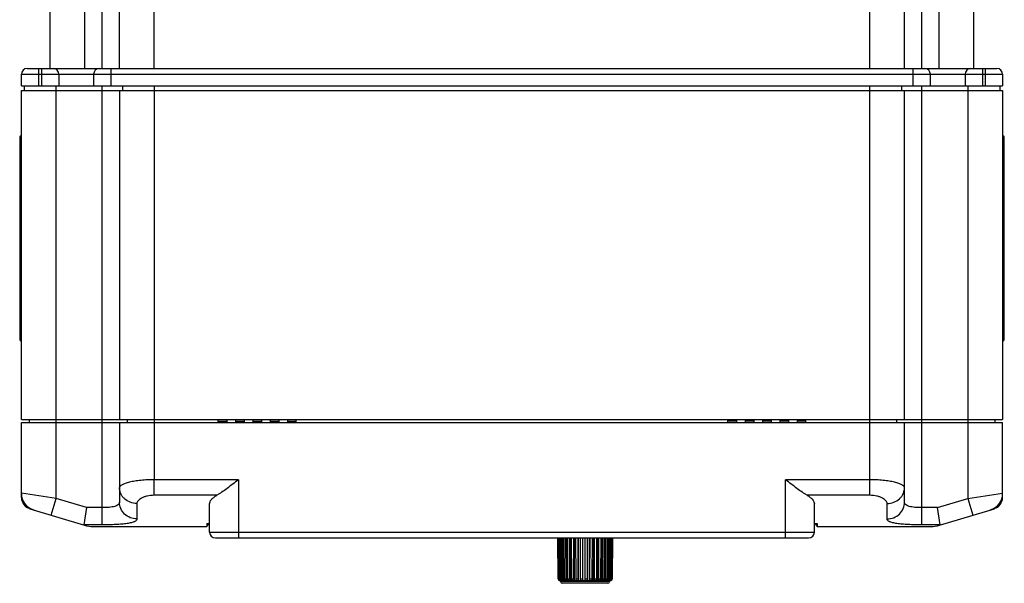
# Model space of a CAD drawing. Header units: millimetres. Extents: x 802 to 9345, y -804 to 1180.
# Tile 108 of 189: x 3440 to 3611, y -439 to -341. Entities that reach past the tile are written whole.
import ezdxf

# ---------------------------------------------------------------- set-up
doc = ezdxf.new("R2010")
doc.units = ezdxf.units.MM
doc.header["$LTSCALE"] = 30.734
doc.layers.get('0').update_dxf_attribs({"linetype": 'CONTINUOUS'})

msp = doc.modelspace()

# ---------------------------------------------------------------- linework, layer by layer
at = {"linetype": 'Continuous'}
for p, q in [((3451.57, -349.8), (3451.57, -241.3)), ((3454.57, -349.8), (3454.57, -241.3)), ((3463.57, -349.8), (3463.57, -241.32)), ((3587.57, -349.8), (3587.57, -241.32)), ((3596.57, -349.8), (3596.57, -241.3)), ((3599.57, -349.8), (3599.57, -241.3)), ((3445.57, -349.8), (3445.57, -242.3)), ((3457.57, -349.8), (3457.57, -242.3)), ((3593.57, -349.8), (3593.57, -242.3)), ((3605.57, -349.8), (3605.57, -242.3)), ((3440.57, -352.8), (3440.57, -350.8)), ((3440.57, -350.8), (3610.57, -350.8)), ((3441.57, -349.8), (3609.57, -349.8)), ((3443.57, -352.8), (3443.57, -349.8)), ((3444.07, -349.8), (3444.07, -352.8)), ((3447.07, -350.8), (3447.07, -352.8)), ((3453.07, -350.8), (3453.07, -352.8)), ((3456.07, -349.8), (3456.07, -352.8)), ((3595.07, -352.8), (3595.07, -349.8)), ((3598.07, -352.8), (3598.07, -350.8)), ((3604.07, -350.8), (3604.07, -352.8)), ((3607.07, -349.8), (3607.07, -352.8)), ((3607.57, -349.8), (3607.57, -352.8)), ((3610.57, -350.8), (3610.57, -352.8)), ((3440.57, -352.8), (3610.57, -352.8)), ((3441.07, -352.8), (3441.07, -353.6)), ((3446.57, -424.27), (3446.57, -352.8)), ((3454.57, -428.84), (3454.57, -352.8)), ((3458.07, -352.8), (3458.07, -353.6)), ((3463.57, -352.8), (3463.57, -411.1)), ((3587.57, -411.1), (3587.57, -352.8)), ((3593.07, -352.8), (3593.07, -353.6)), ((3596.57, -428.84), (3596.57, -352.8)), ((3604.57, -352.8), (3604.57, -424.27)), ((3610.07, -352.8), (3610.07, -353.6)), ((3440.57, -410.6), (3440.57, -353.6)), ((3440.57, -353.6), (3610.57, -353.6)), ((3457.57, -353.6), (3457.57, -410.6)), ((3593.57, -410.6), (3593.57, -353.6)), ((3610.57, -353.6), (3610.57, -410.6)), ((3440.27, -361.7), (3440.27, -396.7)), ((3440.57, -363.2), (3440.27, -363.2)), ((3610.57, -363.2), (3610.87, -363.2)), ((3610.87, -396.7), (3610.87, -361.7)), ((3440.57, -395.2), (3440.27, -395.2)), ((3610.57, -395.2), (3610.87, -395.2)), ((3440.57, -410.6), (3610.57, -410.6)), ((3440.57, -424.11), (3440.57, -411.1)), ((3440.57, -411.1), (3610.57, -411.1)), ((3441.92, -410.6), (3441.92, -411.1)), ((3457.57, -411.1), (3457.57, -424.88)), ((3458.92, -410.6), (3458.92, -411.1)), ((3463.57, -411.1), (3463.57, -421.02)), ((3474.67, -411.1), (3474.67, -410.6)), ((3474.67, -410.85), (3476.17, -410.85)), ((3476.17, -410.6), (3476.17, -411.1)), ((3477.67, -410.6), (3477.67, -411.1)), ((3477.67, -410.85), (3479.17, -410.85)), ((3479.17, -410.6), (3479.17, -411.1)), ((3480.67, -410.6), (3480.67, -411.1)), ((3480.67, -410.85), (3482.17, -410.85)), ((3482.17, -410.6), (3482.17, -411.1)), ((3483.67, -410.6), (3483.67, -411.1)), ((3483.67, -410.85), (3485.17, -410.85)), ((3485.17, -410.6), (3485.17, -411.1)), ((3486.67, -410.6), (3486.67, -411.1)), ((3486.67, -410.85), (3488.17, -410.85)), ((3488.17, -411.1), (3488.17, -410.6)), ((3562.97, -411.1), (3562.97, -410.6)), ((3564.47, -410.85), (3562.97, -410.85)), ((3564.47, -410.6), (3564.47, -411.1)), ((3565.97, -410.6), (3565.97, -411.1)), ((3567.47, -410.85), (3565.97, -410.85)), ((3567.47, -410.6), (3567.47, -411.1)), ((3568.97, -410.6), (3568.97, -411.1)), ((3570.47, -410.85), (3568.97, -410.85)), ((3570.47, -410.6), (3570.47, -411.1)), ((3571.97, -410.6), (3571.97, -411.1)), ((3573.47, -410.85), (3571.97, -410.85)), ((3573.47, -410.6), (3573.47, -411.1)), ((3574.97, -410.6), (3574.97, -411.1)), ((3576.47, -410.85), (3574.97, -410.85)), ((3576.47, -411.1), (3576.47, -410.6)), ((3587.57, -421.02), (3587.57, -411.1)), ((3592.22, -410.6), (3592.22, -411.1)), ((3593.57, -424.88), (3593.57, -411.1)), ((3609.22, -410.6), (3609.22, -411.1)), ((3610.57, -424.11), (3610.57, -411.1)), ((3478.17, -421.02), (3463.57, -421.02)), ((3463.57, -423.71), (3463.57, -421.02)), ((3478.17, -421.02), (3478.17, -431.1)), ((3587.57, -421.02), (3572.97, -421.02)), ((3572.97, -431.1), (3572.97, -421.02)), ((3587.57, -423.71), (3587.57, -421.02)), ((3446.57, -424.27), (3440.57, -423.37)), ((3445.71, -427.15), (3446.57, -424.27)), ((3451.83, -425.85), (3446.57, -424.27)), ((3474.43, -423.71), (3463.57, -423.71)), ((3587.57, -423.71), (3576.71, -423.71)), ((3599.31, -425.85), (3604.57, -424.27)), ((3604.57, -424.27), (3610.57, -423.37)), ((3604.57, -424.27), (3605.43, -427.15)), ((3442, -426.03), (3451.52, -428.89)), ((3451.83, -425.85), (3451.39, -428.84)), ((3454.57, -425.85), (3451.83, -425.85)), ((3460.57, -425.14), (3460.57, -427.81)), ((3473.17, -430.1), (3473.17, -425.19)), ((3577.97, -430.1), (3577.97, -425.19)), ((3590.57, -427.81), (3590.57, -425.14)), ((3599.31, -425.85), (3596.57, -425.85)), ((3599.75, -428.84), (3599.31, -425.85)), ((3599.62, -428.89), (3609.15, -426.03)), ((3454.57, -428.84), (3451.39, -428.84)), ((3452.96, -429.1), (3472.67, -429.1)), ((3472.67, -428.6), (3473.17, -428.6)), ((3472.67, -428.6), (3472.67, -429.1)), ((3577.97, -428.6), (3578.47, -428.6)), ((3578.47, -428.6), (3578.47, -429.1)), ((3578.47, -429.1), (3598.19, -429.1)), ((3599.75, -428.84), (3596.57, -428.84)), ((3473.17, -430.1), (3577.97, -430.1)), ((3474.17, -431.1), (3576.97, -431.1)), ((3533.56, -438.15), (3533.5, -431.1)), ((3533.51, -431.1), (3533.57, -438.15)), ((3533.63, -438.15), (3533.57, -431.1)), ((3533.65, -431.1), (3533.71, -438.15)), ((3533.85, -438.15), (3533.79, -431.1)), ((3533.93, -431.1), (3533.99, -438.15)), ((3534.2, -438.15), (3534.15, -431.1)), ((3534.34, -431.1), (3534.39, -438.15)), ((3534.67, -438.15), (3534.62, -431.1)), ((3534.86, -431.1), (3534.91, -438.15)), ((3535.18, -438.45), (3535.13, -431.1)), ((3535.25, -438.15), (3535.21, -431.1)), ((3535.49, -431.1), (3535.53, -438.15)), ((3535.76, -438.45), (3535.72, -431.1)), ((3535.92, -438.15), (3535.89, -431.1)), ((3536.21, -431.1), (3536.24, -438.15)), ((3536.42, -438.45), (3536.38, -431.1)), ((3536.66, -438.15), (3536.64, -431.1)), ((3536.98, -431.1), (3537, -438.15)), ((3537.12, -438.45), (3537.1, -431.1)), ((3537.45, -438.15), (3537.44, -431.1)), ((3537.8, -431.1), (3537.81, -438.15)), ((3537.87, -438.45), (3537.86, -431.1)), ((3538.23, -438.45), (3538.24, -431.1)), ((3538.26, -438.15), (3538.27, -431.1)), ((3538.62, -431.1), (3538.62, -438.15)), ((3538.99, -438.45), (3539, -431.1)), ((3539.08, -438.15), (3539.09, -431.1)), ((3539.44, -431.1), (3539.43, -438.15)), ((3539.71, -438.45), (3539.74, -431.1)), ((3539.86, -438.15), (3539.89, -431.1)), ((3540.22, -431.1), (3540.2, -438.15)), ((3540.4, -438.45), (3540.44, -431.1)), ((3540.6, -438.15), (3540.64, -431.1)), ((3540.94, -431.1), (3540.91, -438.15)), ((3541.02, -438.45), (3541.06, -431.1)), ((3541.27, -438.15), (3541.31, -431.1)), ((3541.57, -431.1), (3541.53, -438.15)), ((3541.55, -438.45), (3541.61, -431.1)), ((3541.84, -438.15), (3541.89, -431.1)), ((3542.11, -431.1), (3542.06, -438.15)), ((3542.31, -438.15), (3542.36, -431.1)), ((3542.53, -431.1), (3542.47, -438.15)), ((3542.65, -438.15), (3542.71, -431.1)), ((3542.82, -431.1), (3542.76, -438.15)), ((3542.86, -438.15), (3542.92, -431.1)), ((3542.97, -431.1), (3542.9, -438.15)), ((3542.92, -438.15), (3542.99, -431.1)), ((3533.56, -438.15), (3533.57, -438.15)), ((3533.63, -438.15), (3533.71, -438.15)), ((3533.85, -438.15), (3533.99, -438.15)), ((3534.2, -438.15), (3534.39, -438.15)), ((3534.32, -438.45), (3534.32, -438.41)), ((3534.67, -438.15), (3534.91, -438.15)), ((3534.7, -438.45), (3534.7, -438.29)), ((3535.25, -438.15), (3535.53, -438.15)), ((3535.92, -438.15), (3536.24, -438.15)), ((3536.66, -438.15), (3537, -438.15)), ((3537.45, -438.15), (3537.81, -438.15)), ((3538.26, -438.15), (3538.62, -438.15)), ((3538.62, -438.15), (3538.62, -438.45)), ((3539.08, -438.15), (3539.43, -438.15)), ((3539.86, -438.15), (3540.2, -438.15)), ((3540.6, -438.15), (3540.91, -438.15)), ((3541.27, -438.15), (3541.53, -438.15)), ((3541.84, -438.15), (3542.06, -438.15)), ((3541.99, -438.45), (3541.99, -438.37)), ((3542.31, -438.15), (3542.47, -438.15)), ((3542.31, -438.45), (3542.31, -438.43)), ((3542.65, -438.15), (3542.76, -438.15)), ((3542.86, -438.15), (3542.9, -438.15)), ((3533.86, -438.45), (3533.81, -438.45)), ((3533.88, -438.45), (3533.99, -438.45)), ((3533.99, -438.45), (3533.99, -438.65)), ((3542.49, -438.65), (3533.99, -438.65)), ((3534.01, -438.45), (3542.56, -438.45)), ((3534.06, -438.45), (3534.06, -438.44)), ((3542.19, -438.95), (3534.29, -438.95)), ((3542.49, -438.45), (3542.49, -438.65)), ((3542.59, -438.45), (3542.61, -438.45)), ((3542.62, -438.45), (3542.61, -438.45)), ((3542.62, -438.45), (3542.68, -438.45))]:
    msp.add_line(p, q, dxfattribs=at)
for centre, radius, start, end in [((3441.57, -350.8), 1, 90, 180), ((3446.07, -350.8), 1, 0, 90), ((3454.07, -350.8), 1, 90, 180), ((3597.07, -350.8), 1, 0, 90), ((3605.07, -350.8), 1, 90, 180), ((3609.57, -350.8), 1, 0, 90), ((3440.57, -361.7), 0.3, 90, 180), ((3610.57, -361.7), 0.3, 0, 90), ((3440.57, -396.7), 0.3, 180, 270), ((3610.57, -396.7), 0.3, 270, 0), ((3443.57, -423.37), 3, 180, 253.2782), ((3442.57, -424.11), 2, 180, 253.2782), ((3607.57, -423.37), 3, 286.7218, 0), ((3608.57, -424.11), 2, 286.7218, 0), ((3452.96, -424.1), 5, 253.2782, 270), ((3422.77, -383.72), 67.45, 317.7114, 318.2829), ((3630.79, -381.54), 70.71, 221.7303, 222.2755), ((3598.19, -424.1), 5, 270, 286.7218), ((3474.17, -430.1), 1, 180, 270), ((3576.97, -430.1), 1, 270, 0), ((3533.86, -438.15), 0.3, 180.4938, 260.1301), ((3542.56, -438.15), 0.3, 270.0059, 359.5154), ((3542.62, -438.15), 0.3, 279.8741, 359.102), ((3542.63, -438.15), 0.298, 359.0915, 359.5023), ((3533.88, -438.15), 0.302, 266.8734, 270), ((3534.01, -438.16), 0.294, 258.6291, 269.9847), ((3534.29, -438.65), 0.3, 180.0021, 270.0021), ((3534.12, -438.2), 0.251, 256.2519, 257.6436), ((3534.12, -438.2), 0.25, 257.6475, 269.9696), ((3542.19, -438.65), 0.3, 270.0021, 0.0021), ((3542.48, -438.18), 0.267, 270.0107, 276.3636)]:
    msp.add_arc(centre, radius, start, end, dxfattribs=at)
for points, knots in [([(3463.57, -421.02), (3463.18, -421.02), (3462.4, -421.03), (3461.28, -421.12), (3460.25, -421.25), (3459.47, -421.39), (3458.93, -421.53), (3458.58, -421.64), (3458.28, -421.75), (3458.03, -421.87), (3457.83, -421.99), (3457.69, -422.11), (3457.59, -422.23), (3457.57, -422.32), (3457.57, -422.36)], [0, 0, 0, 0, 0.18675, 0.366213, 0.531626, 0.677162, 0.740998, 0.79825, 0.848581, 0.891791, 0.92787, 0.95713, 0.980485, 1, 1, 1, 1]), ([(3478.17, -421.02), (3477.84, -421.27), (3477.19, -421.78), (3476.23, -422.51), (3475.45, -423.07), (3474.85, -423.46), (3474.57, -423.64), (3474.43, -423.71)], [0, 0, 0, 0, 0.271528, 0.53583, 0.783515, 0.896881, 1, 1, 1, 1]), ([(3576.71, -423.71), (3576.57, -423.64), (3576.29, -423.46), (3575.69, -423.07), (3574.91, -422.51), (3573.95, -421.78), (3573.3, -421.27), (3572.97, -421.02)], [0, 0, 0, 0, 0.103119, 0.216485, 0.46417, 0.728472, 1, 1, 1, 1]), ([(3593.57, -422.36), (3593.57, -422.32), (3593.55, -422.23), (3593.45, -422.11), (3593.31, -421.99), (3593.11, -421.87), (3592.86, -421.75), (3592.56, -421.64), (3592.22, -421.53), (3591.67, -421.39), (3590.89, -421.25), (3589.86, -421.12), (3588.74, -421.03), (3587.97, -421.02), (3587.57, -421.02)], [0, 0, 0, 0, 0.019515, 0.04287, 0.07213, 0.108209, 0.151419, 0.20175, 0.259002, 0.322837, 0.468374, 0.633787, 0.81325, 1, 1, 1, 1]), ([(3460.57, -425.14), (3460.18, -425.14), (3459.4, -425), (3458.57, -424.48), (3458.06, -423.92), (3457.78, -423.43), (3457.61, -422.91), (3457.57, -422.54), (3457.57, -422.36)], [0, 0, 0, 0, 0.25821, 0.511321, 0.635697, 0.758299, 0.879524, 1, 1, 1, 1]), ([(3590.57, -425.14), (3590.96, -425.14), (3591.74, -425), (3592.57, -424.48), (3593.08, -423.92), (3593.36, -423.43), (3593.53, -422.91), (3593.57, -422.54), (3593.57, -422.36)], [0, 0, 0, 0, 0.25821, 0.511321, 0.635697, 0.758299, 0.879524, 1, 1, 1, 1]), ([(3463.57, -423.71), (3463.16, -423.71), (3462.56, -423.77), (3461.84, -423.98), (3461.39, -424.17), (3461.04, -424.39), (3460.78, -424.63), (3460.61, -424.87), (3460.57, -425.05), (3460.57, -425.14)], [0, 0, 0, 0, 0.345718, 0.499853, 0.635635, 0.751841, 0.849104, 0.930007, 1, 1, 1, 1]), ([(3473.17, -425.19), (3473.17, -425.07), (3473.24, -424.79), (3473.5, -424.4), (3473.9, -424.03), (3474.24, -423.82), (3474.43, -423.71)], [0, 0, 0, 0, 0.189788, 0.412564, 0.681192, 1, 1, 1, 1]), ([(3576.71, -423.71), (3576.9, -423.82), (3577.24, -424.03), (3577.64, -424.4), (3577.9, -424.79), (3577.97, -425.07), (3577.97, -425.19)], [0, 0, 0, 0, 0.318808, 0.587436, 0.810212, 1, 1, 1, 1]), ([(3590.57, -425.14), (3590.57, -425.05), (3590.53, -424.87), (3590.36, -424.63), (3590.1, -424.39), (3589.75, -424.17), (3589.3, -423.98), (3588.58, -423.77), (3587.98, -423.71), (3587.57, -423.71)], [0, 0, 0, 0, 0.069993, 0.150896, 0.248159, 0.364365, 0.500147, 0.654282, 1, 1, 1, 1]), ([(3457.57, -424.88), (3457.57, -424.96), (3457.53, -425.13), (3457.36, -425.35), (3457.08, -425.52), (3456.71, -425.65), (3456.26, -425.74), (3455.73, -425.81), (3455.16, -425.84), (3454.77, -425.85), (3454.57, -425.85)], [0, 0, 0, 0, 0.071521, 0.148499, 0.241799, 0.357013, 0.494604, 0.651438, 0.822121, 1, 1, 1, 1]), ([(3460.57, -427.81), (3460.18, -427.81), (3459.4, -427.66), (3458.4, -427.01), (3457.73, -426.03), (3457.57, -425.26), (3457.57, -424.88)], [0, 0, 0, 0, 0.252843, 0.50403, 0.752856, 1, 1, 1, 1]), ([(3590.57, -427.81), (3590.96, -427.81), (3591.75, -427.66), (3592.74, -427.01), (3593.41, -426.03), (3593.57, -425.26), (3593.57, -424.88)], [0, 0, 0, 0, 0.252843, 0.50403, 0.752856, 1, 1, 1, 1]), ([(3596.57, -425.85), (3596.37, -425.85), (3595.98, -425.84), (3595.41, -425.81), (3594.89, -425.74), (3594.43, -425.65), (3594.06, -425.52), (3593.78, -425.35), (3593.61, -425.13), (3593.57, -424.96), (3593.57, -424.88)], [0, 0, 0, 0, 0.177879, 0.348562, 0.505396, 0.642988, 0.758202, 0.851501, 0.928479, 1, 1, 1, 1]), ([(3460.57, -427.81), (3460.57, -427.85), (3460.55, -427.95), (3460.46, -428.07), (3460.32, -428.19), (3460.14, -428.29), (3459.9, -428.38), (3459.48, -428.51), (3458.84, -428.62), (3457.95, -428.72), (3456.91, -428.79), (3455.77, -428.83), (3454.98, -428.84), (3454.57, -428.84)], [0, 0, 0, 0, 0.021159, 0.044395, 0.072204, 0.106074, 0.146777, 0.194649, 0.311914, 0.456221, 0.623422, 0.807305, 1, 1, 1, 1]), ([(3596.57, -428.84), (3596.17, -428.84), (3595.38, -428.83), (3594.23, -428.79), (3593.2, -428.72), (3592.3, -428.62), (3591.66, -428.51), (3591.25, -428.38), (3591.01, -428.29), (3590.82, -428.19), (3590.68, -428.07), (3590.59, -427.95), (3590.57, -427.85), (3590.57, -427.81)], [0, 0, 0, 0, 0.192695, 0.376578, 0.543779, 0.688086, 0.805351, 0.853223, 0.893926, 0.927797, 0.955605, 0.978841, 1, 1, 1, 1]), ([(3451.39, -428.84), (3451.39, -428.84), (3451.41, -428.86), (3451.42, -428.86), (3451.44, -428.87)], [0, 0, 0, 0, 0.328255, 1, 1, 1, 1]), ([(3599.71, -428.87), (3599.72, -428.86), (3599.73, -428.86), (3599.75, -428.84), (3599.75, -428.84)], [0, 0, 0, 0, 0.671745, 1, 1, 1, 1]), ([(3533.57, -438.15), (3533.58, -438.19), (3533.59, -438.27), (3533.65, -438.36), (3533.75, -438.43), (3533.82, -438.45), (3533.86, -438.45)], [0, 0, 0, 0, 0.249982, 0.499967, 0.749963, 1, 1, 1, 1]), ([(3533.93, -438.45), (3533.89, -438.45), (3533.81, -438.44), (3533.71, -438.37), (3533.65, -438.27), (3533.63, -438.19), (3533.63, -438.15)], [0, 0, 0, 0, 0.246052, 0.494411, 0.746039, 1, 1, 1, 1]), ([(3533.71, -438.15), (3533.71, -438.19), (3533.72, -438.26), (3533.78, -438.35), (3533.85, -438.41), (3533.92, -438.44), (3533.95, -438.45)], [0, 0, 0, 0, 0.251516, 0.502205, 0.751657, 1, 1, 1, 1]), ([(3534.06, -438.44), (3534.03, -438.44), (3533.97, -438.41), (3533.91, -438.34), (3533.86, -438.25), (3533.85, -438.19), (3533.85, -438.15)], [0, 0, 0, 0, 0.239427, 0.486134, 0.74059, 1, 1, 1, 1]), ([(3533.99, -438.15), (3533.99, -438.19), (3534, -438.27), (3534.06, -438.37), (3534.16, -438.44), (3534.23, -438.45), (3534.27, -438.45)], [0, 0, 0, 0, 0.25711, 0.510061, 0.757127, 1, 1, 1, 1]), ([(3534.35, -438.43), (3534.33, -438.42), (3534.28, -438.38), (3534.22, -438.3), (3534.2, -438.21), (3534.2, -438.15)], [0, 0, 0, 0, 0.232623, 0.479028, 1, 1, 1, 1]), ([(3534.44, -438.45), (3534.44, -438.45), (3534.4, -438.45), (3534.37, -438.44), (3534.35, -438.43)], [0, 0, 0, 0, 0.247938, 1, 1, 1, 1]), ([(3534.39, -438.15), (3534.39, -438.19), (3534.4, -438.27), (3534.46, -438.37), (3534.55, -438.43), (3534.62, -438.45), (3534.65, -438.45)], [0, 0, 0, 0, 0.266316, 0.523261, 0.766614, 1, 1, 1, 1]), ([(3534.88, -438.45), (3534.85, -438.45), (3534.79, -438.43), (3534.72, -438.36), (3534.68, -438.27), (3534.67, -438.19), (3534.67, -438.15)], [0, 0, 0, 0, 0.209768, 0.444839, 0.711965, 1, 1, 1, 1]), ([(3534.91, -438.15), (3534.91, -438.19), (3534.92, -438.27), (3534.97, -438.37), (3535.05, -438.43), (3535.11, -438.45), (3535.14, -438.45)], [0, 0, 0, 0, 0.279685, 0.542773, 0.780937, 1, 1, 1, 1]), ([(3535.42, -438.45), (3535.41, -438.45), (3535.39, -438.45), (3535.35, -438.43), (3535.32, -438.4), (3535.29, -438.35), (3535.26, -438.26), (3535.25, -438.19), (3535.25, -438.15)], [0, 0, 0, 0, 0.090691, 0.187773, 0.295707, 0.416422, 0.692923, 1, 1, 1, 1]), ([(3535.53, -438.15), (3535.53, -438.19), (3535.54, -438.27), (3535.58, -438.36), (3535.64, -438.42), (3535.69, -438.45), (3535.71, -438.45), (3535.73, -438.45)], [0, 0, 0, 0, 0.296929, 0.56828, 0.799519, 0.902197, 1, 1, 1, 1]), ([(3536.05, -438.45), (3536.01, -438.45), (3535.96, -438.39), (3535.94, -438.32), (3535.92, -438.25), (3535.92, -438.19), (3535.92, -438.15)], [0, 0, 0, 0, 0.367004, 0.507432, 0.662769, 1, 1, 1, 1]), ([(3536.24, -438.15), (3536.24, -438.19), (3536.25, -438.26), (3536.27, -438.35), (3536.3, -438.4), (3536.33, -438.43), (3536.36, -438.45), (3536.38, -438.45), (3536.39, -438.45)], [0, 0, 0, 0, 0.318678, 0.601518, 0.721866, 0.826525, 0.91744, 1, 1, 1, 1]), ([(3536.74, -438.45), (3536.73, -438.45), (3536.71, -438.43), (3536.69, -438.4), (3536.68, -438.36), (3536.67, -438.32), (3536.66, -438.25), (3536.66, -438.19), (3536.66, -438.15)], [0, 0, 0, 0, 0.116872, 0.212493, 0.333952, 0.478394, 0.641359, 1, 1, 1, 1]), ([(3537, -438.15), (3537, -438.19), (3537.01, -438.25), (3537.02, -438.32), (3537.03, -438.36), (3537.05, -438.4), (3537.06, -438.43), (3537.08, -438.45), (3537.1, -438.45), (3537.11, -438.45)], [0, 0, 0, 0, 0.344159, 0.50151, 0.642251, 0.762641, 0.860706, 0.937541, 1, 1, 1, 1]), ([(3537.48, -438.45), (3537.47, -438.45), (3537.47, -438.44), (3537.47, -438.43), (3537.46, -438.4), (3537.46, -438.36), (3537.45, -438.32), (3537.45, -438.25), (3537.45, -438.19), (3537.45, -438.15)], [0, 0, 0, 0, 0.02542, 0.083713, 0.175912, 0.29921, 0.449225, 0.62042, 1, 1, 1, 1]), ([(3537.81, -438.15), (3537.81, -438.19), (3537.81, -438.25), (3537.81, -438.32), (3537.82, -438.36), (3537.83, -438.4), (3537.84, -438.43), (3537.85, -438.44), (3537.85, -438.45), (3537.86, -438.45)], [0, 0, 0, 0, 0.369679, 0.536886, 0.684054, 0.806107, 0.899337, 0.962324, 1, 1, 1, 1]), ([(3538.24, -438.45), (3538.24, -438.45), (3538.24, -438.44), (3538.25, -438.43), (3538.25, -438.4), (3538.26, -438.36), (3538.26, -438.32), (3538.26, -438.25), (3538.26, -438.19), (3538.26, -438.15)], [0, 0, 0, 0, 0.025255, 0.083498, 0.175689, 0.299005, 0.449056, 0.6203, 1, 1, 1, 1]), ([(3539, -438.45), (3539.01, -438.45), (3539.03, -438.43), (3539.04, -438.4), (3539.05, -438.36), (3539.06, -438.32), (3539.07, -438.25), (3539.08, -438.19), (3539.08, -438.15)], [0, 0, 0, 0, 0.116568, 0.212152, 0.333623, 0.478117, 0.641159, 1, 1, 1, 1]), ([(3539.43, -438.15), (3539.43, -438.19), (3539.42, -438.26), (3539.42, -438.34), (3539.41, -438.4), (3539.4, -438.43), (3539.39, -438.44), (3539.38, -438.45), (3539.38, -438.45)], [0, 0, 0, 0, 0.36989, 0.684319, 0.806401, 0.899616, 0.96252, 1, 1, 1, 1]), ([(3539.74, -438.45), (3539.78, -438.45), (3539.82, -438.39), (3539.84, -438.32), (3539.86, -438.25), (3539.86, -438.19), (3539.86, -438.15)], [0, 0, 0, 0, 0.366687, 0.507157, 0.662568, 1, 1, 1, 1]), ([(3540.2, -438.15), (3540.2, -438.19), (3540.19, -438.25), (3540.18, -438.32), (3540.17, -438.36), (3540.15, -438.4), (3540.13, -438.43), (3540.12, -438.45), (3540.1, -438.45), (3540.09, -438.45)], [0, 0, 0, 0, 0.344363, 0.501791, 0.642579, 0.762975, 0.860993, 0.937716, 1, 1, 1, 1]), ([(3540.43, -438.45), (3540.44, -438.45), (3540.46, -438.45), (3540.5, -438.43), (3540.53, -438.4), (3540.56, -438.35), (3540.59, -438.26), (3540.6, -438.19), (3540.6, -438.15)], [0, 0, 0, 0, 0.090575, 0.187567, 0.295452, 0.41616, 0.692752, 1, 1, 1, 1]), ([(3540.91, -438.15), (3540.91, -438.19), (3540.9, -438.26), (3540.87, -438.35), (3540.84, -438.4), (3540.81, -438.43), (3540.79, -438.45), (3540.76, -438.45), (3540.75, -438.45)], [0, 0, 0, 0, 0.318863, 0.601808, 0.722152, 0.826759, 0.917575, 1, 1, 1, 1]), ([(3541.06, -438.45), (3541.08, -438.45), (3541.14, -438.43), (3541.21, -438.36), (3541.26, -438.27), (3541.27, -438.19), (3541.27, -438.15)], [0, 0, 0, 0, 0.209613, 0.444634, 0.711828, 1, 1, 1, 1]), ([(3541.53, -438.15), (3541.53, -438.19), (3541.52, -438.27), (3541.48, -438.36), (3541.43, -438.42), (3541.38, -438.45), (3541.35, -438.45), (3541.34, -438.45)], [0, 0, 0, 0, 0.297082, 0.568512, 0.799697, 0.902296, 1, 1, 1, 1]), ([(3541.6, -438.45), (3541.63, -438.45), (3541.7, -438.43), (3541.78, -438.37), (3541.83, -438.27), (3541.84, -438.19), (3541.84, -438.15)], [0, 0, 0, 0, 0.22678, 0.467679, 0.727442, 1, 1, 1, 1]), ([(3542.06, -438.15), (3542.06, -438.19), (3542.05, -438.27), (3542, -438.36), (3541.93, -438.43), (3541.86, -438.45), (3541.83, -438.45)], [0, 0, 0, 0, 0.279805, 0.54295, 0.781068, 1, 1, 1, 1]), ([(3542.04, -438.45), (3542.07, -438.45), (3542.14, -438.43), (3542.23, -438.37), (3542.29, -438.27), (3542.31, -438.19), (3542.31, -438.15)], [0, 0, 0, 0, 0.238609, 0.48398, 0.738717, 1, 1, 1, 1]), ([(3542.3, -438.43), (3542.29, -438.44), (3542.27, -438.45), (3542.24, -438.45), (3542.21, -438.45)], [0, 0, 0, 0, 0.252643, 1, 1, 1, 1]), ([(3542.47, -438.15), (3542.47, -438.21), (3542.45, -438.3), (3542.38, -438.39), (3542.33, -438.42), (3542.3, -438.43)], [0, 0, 0, 0, 0.515573, 0.762973, 1, 1, 1, 1]), ([(3542.36, -438.45), (3542.4, -438.45), (3542.47, -438.44), (3542.57, -438.37), (3542.63, -438.27), (3542.65, -438.19), (3542.65, -438.15)], [0, 0, 0, 0, 0.24601, 0.494352, 0.745997, 1, 1, 1, 1]), ([(3542.76, -438.15), (3542.76, -438.19), (3542.74, -438.26), (3542.69, -438.36), (3542.61, -438.42), (3542.54, -438.45), (3542.5, -438.45)], [0, 0, 0, 0, 0.256656, 0.509601, 0.757045, 1, 1, 1, 1]), ([(3542.9, -438.15), (3542.9, -438.19), (3542.89, -438.27), (3542.82, -438.37), (3542.72, -438.44), (3542.65, -438.45), (3542.61, -438.45)], [0, 0, 0, 0, 0.251769, 0.502491, 0.751754, 1, 1, 1, 1])]:
    msp.add_open_spline(points, degree=3, knots=knots, dxfattribs=at)

doc.saveas('drawing.dxf')
